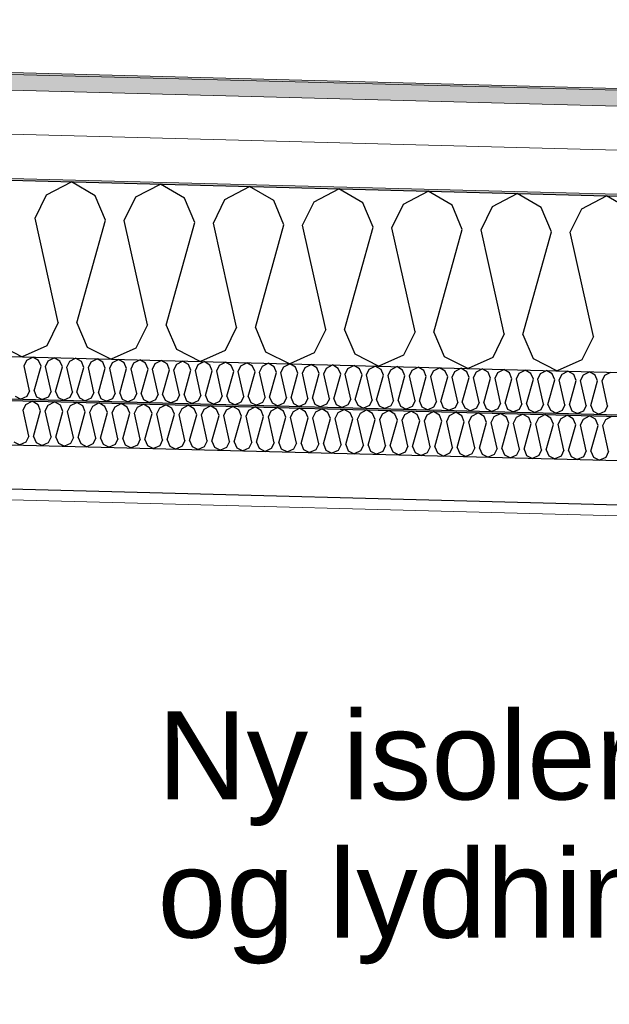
# Model space of a CAD drawing. Header units: millimetres. Extents: x -8544 to 51179, y -2070 to 23603.
# Tile 171 of 174: x 41464 to 42133, y 5927 to 7044. Entities that reach past the tile are written whole.
import ezdxf

# ---------------------------------------------------------------- set-up
doc = ezdxf.new("R2010")
doc.units = ezdxf.units.MM
doc.header["$LTSCALE"] = 0.5
doc.header["$MEASUREMENT"] = 0
doc.linetypes.add('PLINE', pattern=[0])
doc.layers.add('236- Innvendig kledning og overflate(Nye konstruksjoner)', color=7, linetype='Continuous', lineweight=0)
doc.layers.add('262- Taktekking(Nye konstruksjoner)', color=7, linetype='Continuous', lineweight=0)
for name, color, linetype in [('256- Faste himlinger og overflatebehandling (Skravur)(Nye konstruksjoner)', 7, 'Continuous'), ('256- Faste himlinger og overflatebehandling(Nye konstruksjoner)', 7, 'Continuous'), ('261- Primærkonstruksjon (tak)', 7, 'Continuous'), ('261- Primærkonstruksjon (tak) (Skravur)', 7, 'Continuous'), ('262- Taktekking (Skravur)(Nye konstruksjoner)', 7, 'Continuous'), ('832- Tekst bygning(Nye konstruksjoner)', 7, 'Continuous')]:
    doc.layers.add(name, color=color, linetype=linetype)
doc.styles.add('GENERATED_STYLE_3', font='arial.ttf')
doc.dimstyles.new('GENERATED_STYLE__2', dxfattribs={"dimtxt": 0.18, "dimasz": 182.4, "dimexe": 0.18, "dimexo": 0.0625, "dimgap": 0, "dimtad": 0, "dimtih": 1, "dimtoh": 1, "dimdec": 4, "dimzin": 0, "dimdsep": 46, "dimcen": 0.09, "dimadec": 0, "dimazin": 0, "dimtfac": 1, "dimtdec": 4, "dimtmove": 0, "dimatfit": 3, "dimldrblk": 'ARROWHEAD_5', "dimfxl": 1, "dimtolj": 1, "dimtzin": 0, "dimarcsym": 0})

# ---------------------------------------------------------------- blocks, each defined once
blk = doc.blocks.new('*X22')
at = {"layer": '261- Primærkonstruksjon (tak) (Skravur)', "linetype": 'PLINE'}
for p, q in [((41494.5, 6845.7), (41522.6, 6860.4)), ((41549.8, 6844.3), (41522.6, 6860.4)), ((41595.7, 6843.1), (41623.7, 6857.7)), ((41650.9, 6841.6), (41623.7, 6857.7)), ((41696.8, 6840.4), (41724.8, 6855.1)), ((41752.1, 6839), (41724.8, 6855.1)), ((41798, 6837.8), (41826, 6852.4)), ((41853.2, 6836.3), (41826, 6852.4)), ((41899.1, 6835.1), (41927.1, 6849.8)), ((41954.3, 6833.7), (41927.1, 6849.8)), ((41481.5, 6818.9), (41494.5, 6845.7)), ((41561.4, 6816.9), (41549.8, 6844.3)), ((41582.6, 6816.3), (41595.7, 6843.1)), ((41662.5, 6814.2), (41650.9, 6841.6)), ((41683.8, 6813.6), (41696.8, 6840.4)), ((41763.7, 6811.6), (41752.1, 6839)), ((41784.9, 6811), (41798, 6837.8)), ((41864.8, 6808.9), (41853.2, 6836.3)), ((42000.2, 6832.5), (42028.2, 6847.2)), ((42055.5, 6831), (42028.2, 6847.2)), ((42101.4, 6829.8), (42129.4, 6844.5)), ((42156.6, 6828.4), (42129.4, 6844.5)), ((41886.1, 6808.3), (41899.1, 6835.1)), ((41965.9, 6806.3), (41954.3, 6833.7)), ((41987.2, 6805.7), (42000.2, 6832.5)), ((42067.1, 6803.6), (42055.5, 6831)), ((42088.3, 6803.1), (42101.4, 6829.8)), ((41507.8, 6700.9), (41481.5, 6818.9)), ((41529, 6700.3), (41561.4, 6816.9)), ((41608.9, 6698.2), (41582.6, 6816.3)), ((41630.1, 6697.7), (41662.5, 6814.2)), ((41710, 6695.6), (41683.8, 6813.6)), ((41731.3, 6695), (41763.7, 6811.6)), ((41811.2, 6692.9), (41784.9, 6811)), ((41832.4, 6692.4), (41864.8, 6808.9)), ((41912.3, 6690.3), (41886.1, 6808.3)), ((41933.6, 6689.7), (41965.9, 6806.3)), ((42013.4, 6687.7), (41987.2, 6805.7)), ((42034.7, 6687.1), (42067.1, 6803.6)), ((42114.6, 6685), (42088.3, 6803.1)), ((41507.8, 6700.9), (41494.7, 6674.1)), ((41529, 6700.3), (41540.6, 6672.9)), ((41608.9, 6698.2), (41595.9, 6671.5)), ((41630.1, 6697.7), (41641.8, 6670.3)), ((41710, 6695.6), (41697, 6668.8)), ((41731.3, 6695), (41742.9, 6667.6)), ((41811.2, 6692.9), (41798.1, 6666.2)), ((41832.4, 6692.4), (41844, 6665)), ((41912.3, 6690.3), (41899.3, 6663.5)), ((41933.6, 6689.7), (41945.2, 6662.3)), ((42013.4, 6687.7), (42000.4, 6660.9)), ((42034.7, 6687.1), (42046.3, 6659.7)), ((42114.6, 6685), (42101.5, 6658.2)), ((41439.5, 6675.6), (41466.8, 6661.8)), ((41494.7, 6674.1), (41466.8, 6661.8)), ((41540.6, 6672.9), (41567.9, 6659.1)), ((41595.9, 6671.5), (41567.9, 6659.1)), ((41641.8, 6670.3), (41669, 6656.5)), ((41697, 6668.8), (41669, 6656.5)), ((41742.9, 6667.6), (41770.2, 6653.8)), ((41798.1, 6666.2), (41770.2, 6653.8)), ((41844, 6665), (41871.3, 6651.2)), ((41899.3, 6663.5), (41871.3, 6651.2)), ((41945.2, 6662.3), (41972.4, 6648.5)), ((42000.4, 6660.9), (41972.4, 6648.5)), ((42046.3, 6659.7), (42073.6, 6645.9)), ((42101.5, 6658.2), (42073.6, 6645.9))]:
    blk.add_line(p, q, dxfattribs=at)
blk = doc.blocks.new('*X99')
at = {"layer": '256- Faste himlinger og overflatebehandling (Skravur)(Nye konstruksjoner)', "linetype": 'PLINE'}
for p, q in [((41467.8, 6601.1), (41471.1, 6607.8)), ((41471.1, 6607.8), (41478.1, 6611.5)), ((41484.9, 6607.4), (41478.1, 6611.5)), ((41487.8, 6600.6), (41484.9, 6607.4)), ((41493.1, 6600.4), (41496.4, 6607.1)), ((41496.4, 6607.1), (41503.4, 6610.8)), ((41510.2, 6606.8), (41503.4, 6610.8)), ((41513.1, 6599.9), (41510.2, 6606.8)), ((41518.4, 6599.8), (41521.7, 6606.5)), ((41521.7, 6606.5), (41528.7, 6610.1)), ((41535.5, 6606.1), (41528.7, 6610.1)), ((41538.4, 6599.3), (41535.5, 6606.1)), ((41543.7, 6599.1), (41546.9, 6605.8)), ((41546.9, 6605.8), (41553.9, 6609.5)), ((41560.7, 6605.5), (41553.9, 6609.5)), ((41563.7, 6598.6), (41560.7, 6605.5)), ((41569, 6598.5), (41572.2, 6605.2)), ((41572.2, 6605.2), (41579.2, 6608.8)), ((41586, 6604.8), (41579.2, 6608.8)), ((41588.9, 6597.9), (41586, 6604.8)), ((41594.2, 6597.8), (41597.5, 6604.5)), ((41597.5, 6604.5), (41604.5, 6608.2)), ((41611.3, 6604.1), (41604.5, 6608.2)), ((41614.2, 6597.3), (41611.3, 6604.1)), ((41619.5, 6597.1), (41622.8, 6603.8)), ((41622.8, 6603.8), (41629.8, 6607.5)), ((41636.6, 6603.5), (41629.8, 6607.5)), ((41639.5, 6596.6), (41636.6, 6603.5)), ((41644.8, 6596.5), (41648.1, 6603.2)), ((41648.1, 6603.2), (41655.1, 6606.8)), ((41661.9, 6602.8), (41655.1, 6606.8)), ((41664.8, 6596), (41661.9, 6602.8)), ((41670.1, 6595.8), (41673.4, 6602.5)), ((41673.4, 6602.5), (41680.4, 6606.2)), ((41687.2, 6602.1), (41680.4, 6606.2)), ((41690.1, 6595.3), (41687.2, 6602.1)), ((41695.4, 6595.2), (41698.6, 6601.8)), ((41698.6, 6601.8), (41705.7, 6605.5)), ((41712.5, 6601.5), (41705.7, 6605.5)), ((41723.9, 6601.2), (41730.9, 6604.9)), ((41737.7, 6600.8), (41730.9, 6604.9)), ((41749.2, 6600.5), (41756.2, 6604.2)), ((41763, 6600.2), (41756.2, 6604.2)), ((41774.5, 6599.9), (41781.5, 6603.5)), ((41788.3, 6599.5), (41781.5, 6603.5)), ((41799.8, 6599.2), (41806.8, 6602.9)), ((41813.6, 6598.8), (41806.8, 6602.9)), ((41825.1, 6598.5), (41832.1, 6602.2)), ((41838.9, 6598.2), (41832.1, 6602.2)), ((41474.4, 6571.6), (41467.8, 6601.1)), ((41479.7, 6571.5), (41487.8, 6600.6)), ((41499.7, 6570.9), (41493.1, 6600.4)), ((41505, 6570.8), (41513.1, 6599.9)), ((41525, 6570.3), (41518.4, 6599.8)), ((41530.3, 6570.1), (41538.4, 6599.3)), ((41550.2, 6569.6), (41543.7, 6599.1)), ((41555.6, 6569.5), (41563.7, 6598.6)), ((41575.5, 6568.9), (41569, 6598.5)), ((41580.8, 6568.8), (41588.9, 6597.9)), ((41600.8, 6568.3), (41594.2, 6597.8)), ((41606.1, 6568.1), (41614.2, 6597.3)), ((41626.1, 6567.6), (41619.5, 6597.1)), ((41631.4, 6567.5), (41639.5, 6596.6)), ((41651.4, 6567), (41644.8, 6596.5)), ((41656.7, 6566.8), (41664.8, 6596)), ((41676.7, 6566.3), (41670.1, 6595.8)), ((41682, 6566.2), (41690.1, 6595.3)), ((41701.9, 6565.6), (41695.4, 6595.2)), ((41707.3, 6565.5), (41715.4, 6594.6)), ((41715.4, 6594.6), (41712.5, 6601.5)), ((41720.7, 6594.5), (41723.9, 6601.2)), ((41727.2, 6565), (41720.7, 6594.5)), ((41732.5, 6564.8), (41740.6, 6594)), ((41740.6, 6594), (41737.7, 6600.8)), ((41746, 6593.8), (41749.2, 6600.5)), ((41752.5, 6564.3), (41746, 6593.8)), ((41757.8, 6564.2), (41765.9, 6593.3)), ((41765.9, 6593.3), (41763, 6600.2)), ((41771.2, 6593.2), (41774.5, 6599.9)), ((41777.8, 6563.7), (41771.2, 6593.2)), ((41783.1, 6563.5), (41791.2, 6592.6)), ((41791.2, 6592.6), (41788.3, 6599.5)), ((41796.5, 6592.5), (41799.8, 6599.2)), ((41803.1, 6563), (41796.5, 6592.5)), ((41808.4, 6562.9), (41816.5, 6592)), ((41816.5, 6592), (41813.6, 6598.8)), ((41821.8, 6591.8), (41825.1, 6598.5)), ((41828.4, 6562.3), (41821.8, 6591.8)), ((41833.7, 6562.2), (41841.8, 6591.3)), ((41841.8, 6591.3), (41838.9, 6598.2)), ((41847.1, 6591.2), (41850.4, 6597.9)), ((41853.7, 6561.7), (41847.1, 6591.2)), ((41850.4, 6597.9), (41857.4, 6601.5)), ((41864.2, 6597.5), (41857.4, 6601.5)), ((41859, 6561.5), (41867.1, 6590.7)), ((41867.1, 6590.7), (41864.2, 6597.5)), ((41872.4, 6590.5), (41875.6, 6597.2)), ((41878.9, 6561), (41872.4, 6590.5)), ((41875.6, 6597.2), (41882.6, 6600.9)), ((41889.4, 6596.8), (41882.6, 6600.9)), ((41892.3, 6590), (41889.4, 6596.8)), ((41897.7, 6589.9), (41900.9, 6596.5)), ((41900.9, 6596.5), (41907.9, 6600.2)), ((41914.7, 6596.2), (41907.9, 6600.2)), ((41917.6, 6589.3), (41914.7, 6596.2)), ((41922.9, 6589.2), (41926.2, 6595.9)), ((41926.2, 6595.9), (41933.2, 6599.6)), ((41940, 6595.5), (41933.2, 6599.6)), ((41942.9, 6588.7), (41940, 6595.5)), ((41948.2, 6588.5), (41951.5, 6595.2)), ((41951.5, 6595.2), (41958.5, 6598.9)), ((41965.3, 6594.9), (41958.5, 6598.9)), ((41968.2, 6588), (41965.3, 6594.9)), ((41973.5, 6587.9), (41976.8, 6594.6)), ((41976.8, 6594.6), (41983.8, 6598.2)), ((41990.6, 6594.2), (41983.8, 6598.2)), ((41993.5, 6587.3), (41990.6, 6594.2)), ((41998.8, 6587.2), (42002.1, 6593.9)), ((42002.1, 6593.9), (42009.1, 6597.6)), ((42015.9, 6593.5), (42009.1, 6597.6)), ((42018.8, 6586.7), (42015.9, 6593.5)), ((42024.1, 6586.5), (42027.3, 6593.2)), ((42027.3, 6593.2), (42034.3, 6596.9)), ((42041.2, 6592.9), (42034.3, 6596.9)), ((42044.1, 6586), (42041.2, 6592.9)), ((42049.4, 6585.9), (42052.6, 6592.6)), ((42052.6, 6592.6), (42059.6, 6596.2)), ((42066.4, 6592.2), (42059.6, 6596.2)), ((42069.3, 6585.4), (42066.4, 6592.2)), ((42074.7, 6585.2), (42077.9, 6591.9)), ((42077.9, 6591.9), (42084.9, 6595.6)), ((42091.7, 6591.5), (42084.9, 6595.6)), ((42094.6, 6584.7), (42091.7, 6591.5)), ((42099.9, 6584.6), (42103.2, 6591.2)), ((42103.2, 6591.2), (42110.2, 6594.9)), ((42117, 6590.9), (42110.2, 6594.9)), ((42119.9, 6584), (42117, 6590.9)), ((42125.2, 6583.9), (42128.5, 6590.6)), ((42128.5, 6590.6), (42135.5, 6594.3)), ((41884.3, 6560.9), (41892.3, 6590)), ((41904.2, 6560.3), (41897.7, 6589.9)), ((41909.5, 6560.2), (41917.6, 6589.3)), ((41929.5, 6559.7), (41922.9, 6589.2)), ((41934.8, 6559.5), (41942.9, 6588.7)), ((41954.8, 6559), (41948.2, 6588.5)), ((41960.1, 6558.9), (41968.2, 6588)), ((41980.1, 6558.4), (41973.5, 6587.9)), ((41985.4, 6558.2), (41993.5, 6587.3)), ((42005.4, 6557.7), (41998.8, 6587.2)), ((42010.7, 6557.6), (42018.8, 6586.7)), ((42030.6, 6557), (42024.1, 6586.5)), ((42036, 6556.9), (42044.1, 6586)), ((42055.9, 6556.4), (42049.4, 6585.9)), ((42061.2, 6556.2), (42069.3, 6585.4)), ((42081.2, 6555.7), (42074.7, 6585.2)), ((42086.5, 6555.6), (42094.6, 6584.7)), ((42106.5, 6555), (42099.9, 6584.6)), ((42111.8, 6554.9), (42119.9, 6584)), ((42131.8, 6554.4), (42125.2, 6583.9)), ((41474.4, 6571.6), (41471.1, 6564.9)), ((41479.7, 6571.5), (41482.6, 6564.6)), ((41499.7, 6570.9), (41496.4, 6564.2)), ((41505, 6570.8), (41507.9, 6563.9)), ((41525, 6570.3), (41521.7, 6563.6)), ((41530.3, 6570.1), (41533.2, 6563.3)), ((41550.2, 6569.6), (41547, 6562.9)), ((41555.6, 6569.5), (41558.5, 6562.6)), ((41575.5, 6568.9), (41572.3, 6562.3)), ((41580.8, 6568.8), (41583.7, 6562)), ((41600.8, 6568.3), (41597.6, 6561.6)), ((41606.1, 6568.1), (41609, 6561.3)), ((41457.3, 6565.3), (41464.1, 6561.8)), ((41471.1, 6564.9), (41464.1, 6561.8)), ((41482.6, 6564.6), (41489.4, 6561.2)), ((41496.4, 6564.2), (41489.4, 6561.2)), ((41507.9, 6563.9), (41514.7, 6560.5)), ((41521.7, 6563.6), (41514.7, 6560.5)), ((41533.2, 6563.3), (41540, 6559.8)), ((41547, 6562.9), (41540, 6559.8)), ((41558.5, 6562.6), (41565.3, 6559.2)), ((41572.3, 6562.3), (41565.3, 6559.2)), ((41583.7, 6562), (41590.6, 6558.5)), ((41597.6, 6561.6), (41590.6, 6558.5)), ((41609, 6561.3), (41615.8, 6557.8)), ((41622.8, 6560.9), (41615.8, 6557.8)), ((41626.1, 6567.6), (41622.8, 6560.9)), ((41631.4, 6567.5), (41634.3, 6560.6)), ((41634.3, 6560.6), (41641.1, 6557.2)), ((41648.1, 6560.3), (41641.1, 6557.2)), ((41651.4, 6567), (41648.1, 6560.3)), ((41656.7, 6566.8), (41659.6, 6560)), ((41659.6, 6560), (41666.4, 6556.5)), ((41673.4, 6559.6), (41666.4, 6556.5)), ((41676.7, 6566.3), (41673.4, 6559.6)), ((41682, 6566.2), (41684.9, 6559.3)), ((41684.9, 6559.3), (41691.7, 6555.9)), ((41698.7, 6558.9), (41691.7, 6555.9)), ((41701.9, 6565.6), (41698.7, 6558.9)), ((41707.3, 6565.5), (41710.2, 6558.6)), ((41710.2, 6558.6), (41717, 6555.2)), ((41724, 6558.3), (41717, 6555.2)), ((41727.2, 6565), (41724, 6558.3)), ((41732.5, 6564.8), (41735.4, 6558)), ((41735.4, 6558), (41742.3, 6554.5)), ((41749.3, 6557.6), (41742.3, 6554.5)), ((41752.5, 6564.3), (41749.3, 6557.6)), ((41757.8, 6564.2), (41760.7, 6557.3)), ((41760.7, 6557.3), (41767.6, 6553.9)), ((41774.5, 6557), (41767.6, 6553.9)), ((41777.8, 6563.7), (41774.5, 6557)), ((41783.1, 6563.5), (41786, 6556.7)), ((41803.1, 6563), (41799.8, 6556.3)), ((41808.4, 6562.9), (41811.3, 6556)), ((41828.4, 6562.3), (41825.1, 6555.6)), ((41833.7, 6562.2), (41836.6, 6555.3)), ((41853.7, 6561.7), (41850.4, 6555)), ((41859, 6561.5), (41861.9, 6554.7)), ((41878.9, 6561), (41875.7, 6554.3)), ((41884.3, 6560.9), (41887.2, 6554)), ((41904.2, 6560.3), (41901, 6553.7)), ((41909.5, 6560.2), (41912.4, 6553.4)), ((41929.5, 6559.7), (41926.2, 6553)), ((41934.8, 6559.5), (41937.7, 6552.7)), ((41954.8, 6559), (41951.5, 6552.3)), ((41960.1, 6558.9), (41963, 6552)), ((41980.1, 6558.4), (41976.8, 6551.7)), ((41985.4, 6558.2), (41988.3, 6551.4)), ((42005.4, 6557.7), (42002.1, 6551)), ((42010.7, 6557.6), (42013.6, 6550.7)), ((42030.6, 6557), (42027.4, 6550.3)), ((41786, 6556.7), (41792.8, 6553.2)), ((41799.8, 6556.3), (41792.8, 6553.2)), ((41811.3, 6556), (41818.1, 6552.6)), ((41825.1, 6555.6), (41818.1, 6552.6)), ((41836.6, 6555.3), (41843.4, 6551.9)), ((41850.4, 6555), (41843.4, 6551.9)), ((41861.9, 6554.7), (41868.7, 6551.2)), ((41875.7, 6554.3), (41868.7, 6551.2)), ((41887.2, 6554), (41894, 6550.6)), ((41901, 6553.7), (41894, 6550.6)), ((41912.4, 6553.4), (41919.3, 6549.9)), ((41926.2, 6553), (41919.3, 6549.9)), ((41937.7, 6552.7), (41944.5, 6549.2)), ((41951.5, 6552.3), (41944.5, 6549.2)), ((41963, 6552), (41969.8, 6548.6)), ((41976.8, 6551.7), (41969.8, 6548.6)), ((41988.3, 6551.4), (41995.1, 6547.9)), ((42002.1, 6551), (41995.1, 6547.9)), ((42013.6, 6550.7), (42020.4, 6547.3)), ((42027.4, 6550.3), (42020.4, 6547.3)), ((42036, 6556.9), (42038.9, 6550)), ((42038.9, 6550), (42045.7, 6546.6)), ((42052.7, 6549.7), (42045.7, 6546.6)), ((42055.9, 6556.4), (42052.7, 6549.7)), ((42061.2, 6556.2), (42064.1, 6549.4)), ((42064.1, 6549.4), (42071, 6545.9)), ((42078, 6549), (42071, 6545.9)), ((42081.2, 6555.7), (42078, 6549)), ((42086.5, 6555.6), (42089.4, 6548.7)), ((42089.4, 6548.7), (42096.2, 6545.3)), ((42103.2, 6548.4), (42096.2, 6545.3)), ((42106.5, 6555), (42103.2, 6548.4)), ((42111.8, 6554.9), (42114.7, 6548.1)), ((42114.7, 6548.1), (42121.5, 6544.6)), ((42128.5, 6547.7), (42121.5, 6544.6)), ((42131.8, 6554.4), (42128.5, 6547.7))]:
    blk.add_line(p, q, dxfattribs=at)
blk = doc.blocks.new('*X100')
at = {"layer": '256- Faste himlinger og overflatebehandling (Skravur)(Nye konstruksjoner)', "linetype": 'PLINE'}
for p, q in [((41469, 6651.5), (41472.2, 6657.9)), ((41472.2, 6657.9), (41478.9, 6661.5)), ((41485.4, 6657.6), (41478.9, 6661.5)), ((41488.2, 6651), (41485.4, 6657.6)), ((41496.4, 6657.3), (41503.2, 6660.8)), ((41509.7, 6657), (41503.2, 6660.8)), ((41520.7, 6656.7), (41527.4, 6660.2)), ((41534, 6656.3), (41527.4, 6660.2)), ((41545, 6656), (41551.7, 6659.6)), ((41558.2, 6655.7), (41551.7, 6659.6)), ((41569.3, 6655.4), (41576, 6658.9)), ((41582.5, 6655.1), (41576, 6658.9)), ((41593.5, 6654.8), (41600.3, 6658.3)), ((41606.8, 6654.4), (41600.3, 6658.3)), ((41617.8, 6654.1), (41624.5, 6657.7)), ((41631.1, 6653.8), (41624.5, 6657.7)), ((41475.3, 6623.2), (41469, 6651.5)), ((41480.4, 6623.1), (41488.2, 6651)), ((41493.3, 6650.9), (41496.4, 6657.3)), ((41499.6, 6622.6), (41493.3, 6650.9)), ((41504.7, 6622.4), (41512.5, 6650.4)), ((41512.5, 6650.4), (41509.7, 6657)), ((41517.6, 6650.2), (41520.7, 6656.7)), ((41523.9, 6621.9), (41517.6, 6650.2)), ((41529, 6621.8), (41536.8, 6649.7)), ((41536.8, 6649.7), (41534, 6656.3)), ((41541.9, 6649.6), (41545, 6656)), ((41548.2, 6621.3), (41541.9, 6649.6)), ((41553.3, 6621.1), (41561, 6649.1)), ((41561, 6649.1), (41558.2, 6655.7)), ((41566.1, 6649), (41569.3, 6655.4)), ((41572.4, 6620.6), (41566.1, 6649)), ((41577.5, 6620.5), (41585.3, 6648.5)), ((41585.3, 6648.5), (41582.5, 6655.1)), ((41590.4, 6648.3), (41593.5, 6654.8)), ((41596.7, 6620), (41590.4, 6648.3)), ((41601.8, 6619.9), (41609.6, 6647.8)), ((41609.6, 6647.8), (41606.8, 6654.4)), ((41614.7, 6647.7), (41617.8, 6654.1)), ((41621, 6619.4), (41614.7, 6647.7)), ((41626.1, 6619.2), (41633.9, 6647.2)), ((41633.9, 6647.2), (41631.1, 6653.8)), ((41639, 6647.1), (41642.1, 6653.5)), ((41645.3, 6618.7), (41639, 6647.1)), ((41642.1, 6653.5), (41648.8, 6657)), ((41655.3, 6653.1), (41648.8, 6657)), ((41650.4, 6618.6), (41658.1, 6646.6)), ((41658.1, 6646.6), (41655.3, 6653.1)), ((41663.2, 6646.4), (41666.4, 6652.9)), ((41669.5, 6618.1), (41663.2, 6646.4)), ((41666.4, 6652.9), (41673.1, 6656.4)), ((41679.6, 6652.5), (41673.1, 6656.4)), ((41682.4, 6645.9), (41679.6, 6652.5)), ((41687.5, 6645.8), (41690.6, 6652.2)), ((41690.6, 6652.2), (41697.4, 6655.7)), ((41703.9, 6651.9), (41697.4, 6655.7)), ((41706.7, 6645.3), (41703.9, 6651.9)), ((41711.8, 6645.2), (41714.9, 6651.6)), ((41714.9, 6651.6), (41721.6, 6655.1)), ((41728.2, 6651.2), (41721.6, 6655.1)), ((41730.9, 6644.7), (41728.2, 6651.2)), ((41736, 6644.5), (41739.2, 6651)), ((41739.2, 6651), (41745.9, 6654.5)), ((41752.4, 6650.6), (41745.9, 6654.5)), ((41755.2, 6644), (41752.4, 6650.6)), ((41760.3, 6643.9), (41763.4, 6650.3)), ((41763.4, 6650.3), (41770.2, 6653.8)), ((41776.7, 6650), (41770.2, 6653.8)), ((41779.5, 6643.4), (41776.7, 6650)), ((41784.6, 6643.3), (41787.7, 6649.7)), ((41787.7, 6649.7), (41794.4, 6653.2)), ((41801, 6649.3), (41794.4, 6653.2)), ((41803.8, 6642.8), (41801, 6649.3)), ((41808.9, 6642.6), (41812, 6649)), ((41812, 6649), (41818.7, 6652.6)), ((41825.2, 6648.7), (41818.7, 6652.6)), ((41828, 6642.1), (41825.2, 6648.7)), ((41833.1, 6642), (41836.3, 6648.4)), ((41836.3, 6648.4), (41843, 6651.9)), ((41849.5, 6648.1), (41843, 6651.9)), ((41852.3, 6641.5), (41849.5, 6648.1)), ((41857.4, 6641.4), (41860.5, 6647.8)), ((41860.5, 6647.8), (41867.3, 6651.3)), ((41873.8, 6647.4), (41867.3, 6651.3)), ((41876.6, 6640.8), (41873.8, 6647.4)), ((41881.7, 6640.7), (41884.8, 6647.1)), ((41884.8, 6647.1), (41891.5, 6650.7)), ((41898.1, 6646.8), (41891.5, 6650.7)), ((41900.9, 6640.2), (41898.1, 6646.8)), ((41906, 6640.1), (41909.1, 6646.5)), ((41909.1, 6646.5), (41915.8, 6650)), ((41922.3, 6646.2), (41915.8, 6650)), ((41933.4, 6645.9), (41940.1, 6649.4)), ((41946.6, 6645.5), (41940.1, 6649.4)), ((41957.6, 6645.2), (41964.4, 6648.8)), ((41970.9, 6644.9), (41964.4, 6648.8)), ((41981.9, 6644.6), (41988.6, 6648.1)), ((41995.2, 6644.2), (41988.6, 6648.1)), ((42006.2, 6644), (42012.9, 6647.5)), ((42019.4, 6643.6), (42012.9, 6647.5)), ((42030.4, 6643.3), (42037.2, 6646.8)), ((42043.7, 6643), (42037.2, 6646.8)), ((41674.6, 6618), (41682.4, 6645.9)), ((41693.8, 6617.5), (41687.5, 6645.8)), ((41698.9, 6617.3), (41706.7, 6645.3)), ((41718.1, 6616.8), (41711.8, 6645.2)), ((41723.2, 6616.7), (41730.9, 6644.7)), ((41742.3, 6616.2), (41736, 6644.5)), ((41747.4, 6616.1), (41755.2, 6644)), ((41766.6, 6615.6), (41760.3, 6643.9)), ((41771.7, 6615.4), (41779.5, 6643.4)), ((41790.9, 6614.9), (41784.6, 6643.3)), ((41796, 6614.8), (41803.8, 6642.8)), ((41815.2, 6614.3), (41808.9, 6642.6)), ((41820.3, 6614.2), (41828, 6642.1)), ((41839.4, 6613.7), (41833.1, 6642)), ((41844.5, 6613.5), (41852.3, 6641.5)), ((41863.7, 6613), (41857.4, 6641.4)), ((41868.8, 6612.9), (41876.6, 6640.8)), ((41888, 6612.4), (41881.7, 6640.7)), ((41893.1, 6612.2), (41900.9, 6640.2)), ((41912.3, 6611.7), (41906, 6640.1)), ((41917.4, 6611.6), (41925.1, 6639.6)), ((41925.1, 6639.6), (41922.3, 6646.2)), ((41930.2, 6639.4), (41933.4, 6645.9)), ((41936.5, 6611.1), (41930.2, 6639.4)), ((41941.6, 6611), (41949.4, 6638.9)), ((41949.4, 6638.9), (41946.6, 6645.5)), ((41954.5, 6638.8), (41957.6, 6645.2)), ((41960.8, 6610.5), (41954.5, 6638.8)), ((41965.9, 6610.3), (41973.7, 6638.3)), ((41973.7, 6638.3), (41970.9, 6644.9)), ((41978.8, 6638.2), (41981.9, 6644.6)), ((41985.1, 6609.8), (41978.8, 6638.2)), ((41990.2, 6609.7), (41997.9, 6637.7)), ((41997.9, 6637.7), (41995.2, 6644.2)), ((42003, 6637.5), (42006.2, 6644)), ((42009.3, 6609.2), (42003, 6637.5)), ((42014.4, 6609.1), (42022.2, 6637)), ((42022.2, 6637), (42019.4, 6643.6)), ((42027.3, 6636.9), (42030.4, 6643.3)), ((42033.6, 6608.6), (42027.3, 6636.9)), ((42038.7, 6608.4), (42046.5, 6636.4)), ((42046.5, 6636.4), (42043.7, 6643)), ((42051.6, 6636.3), (42054.7, 6642.7)), ((42057.9, 6607.9), (42051.6, 6636.3)), ((42054.7, 6642.7), (42061.4, 6646.2)), ((42068, 6642.3), (42061.4, 6646.2)), ((42063, 6607.8), (42070.8, 6635.8)), ((42070.8, 6635.8), (42068, 6642.3)), ((42075.9, 6635.6), (42079, 6642.1)), ((42082.2, 6607.3), (42075.9, 6635.6)), ((42079, 6642.1), (42085.7, 6645.6)), ((42092.3, 6641.7), (42085.7, 6645.6)), ((42087.3, 6607.2), (42095, 6635.1)), ((42095, 6635.1), (42092.3, 6641.7)), ((42100.1, 6635), (42103.3, 6641.4)), ((42103.3, 6641.4), (42110, 6644.9)), ((42116.5, 6641.1), (42110, 6644.9)), ((42119.3, 6634.5), (42116.5, 6641.1)), ((42124.4, 6634.4), (42127.5, 6640.8)), ((42127.5, 6640.8), (42134.3, 6644.3)), ((42106.4, 6606.7), (42100.1, 6635)), ((42111.5, 6606.5), (42119.3, 6634.5)), ((42130.7, 6606), (42124.4, 6634.4)), ((41459, 6617.1), (41465.5, 6613.8)), ((41472.2, 6616.8), (41465.5, 6613.8)), ((41475.3, 6623.2), (41472.2, 6616.8)), ((41480.4, 6623.1), (41483.2, 6616.5)), ((41483.2, 6616.5), (41489.8, 6613.2)), ((41496.5, 6616.1), (41489.8, 6613.2)), ((41499.6, 6622.6), (41496.5, 6616.1)), ((41504.7, 6622.4), (41507.5, 6615.8)), ((41507.5, 6615.8), (41514, 6612.5)), ((41520.8, 6615.5), (41514, 6612.5)), ((41523.9, 6621.9), (41520.8, 6615.5)), ((41529, 6621.8), (41531.8, 6615.2)), ((41531.8, 6615.2), (41538.3, 6611.9)), ((41545, 6614.9), (41538.3, 6611.9)), ((41548.2, 6621.3), (41545, 6614.9)), ((41553.3, 6621.1), (41556, 6614.6)), ((41556, 6614.6), (41562.6, 6611.3)), ((41569.3, 6614.2), (41562.6, 6611.3)), ((41572.4, 6620.6), (41569.3, 6614.2)), ((41577.5, 6620.5), (41580.3, 6613.9)), ((41580.3, 6613.9), (41586.9, 6610.6)), ((41593.6, 6613.6), (41586.9, 6610.6)), ((41596.7, 6620), (41593.6, 6613.6)), ((41601.8, 6619.9), (41604.6, 6613.3)), ((41604.6, 6613.3), (41611.1, 6610)), ((41617.9, 6613), (41611.1, 6610)), ((41621, 6619.4), (41617.9, 6613)), ((41626.1, 6619.2), (41628.9, 6612.7)), ((41645.3, 6618.7), (41642.1, 6612.3)), ((41650.4, 6618.6), (41653.1, 6612)), ((41669.5, 6618.1), (41666.4, 6611.7)), ((41674.6, 6618), (41677.4, 6611.4)), ((41693.8, 6617.5), (41690.7, 6611)), ((41698.9, 6617.3), (41701.7, 6610.8)), ((41718.1, 6616.8), (41714.9, 6610.4)), ((41723.2, 6616.7), (41726, 6610.1)), ((41742.3, 6616.2), (41739.2, 6609.8)), ((41747.4, 6616.1), (41750.2, 6609.5)), ((41766.6, 6615.6), (41763.5, 6609.1)), ((41771.7, 6615.4), (41774.5, 6608.9)), ((41790.9, 6614.9), (41787.8, 6608.5)), ((41796, 6614.8), (41798.8, 6608.2)), ((41815.2, 6614.3), (41812, 6607.9)), ((41820.3, 6614.2), (41823, 6607.6)), ((41839.4, 6613.7), (41836.3, 6607.2)), ((41844.5, 6613.5), (41847.3, 6606.9)), ((41863.7, 6613), (41860.6, 6606.6)), ((41868.8, 6612.9), (41871.6, 6606.3)), ((41628.9, 6612.7), (41635.4, 6609.4)), ((41642.1, 6612.3), (41635.4, 6609.4)), ((41653.1, 6612), (41659.7, 6608.7)), ((41666.4, 6611.7), (41659.7, 6608.7)), ((41677.4, 6611.4), (41684, 6608.1)), ((41690.7, 6611), (41684, 6608.1)), ((41701.7, 6610.8), (41708.2, 6607.4)), ((41714.9, 6610.4), (41708.2, 6607.4)), ((41726, 6610.1), (41732.5, 6606.8)), ((41739.2, 6609.8), (41732.5, 6606.8)), ((41750.2, 6609.5), (41756.8, 6606.2)), ((41763.5, 6609.1), (41756.8, 6606.2)), ((41774.5, 6608.9), (41781, 6605.5)), ((41787.8, 6608.5), (41781, 6605.5)), ((41798.8, 6608.2), (41805.3, 6604.9)), ((41812, 6607.9), (41805.3, 6604.9)), ((41823, 6607.6), (41829.6, 6604.3)), ((41836.3, 6607.2), (41829.6, 6604.3)), ((41847.3, 6606.9), (41853.9, 6603.6)), ((41860.6, 6606.6), (41853.9, 6603.6)), ((41871.6, 6606.3), (41878.1, 6603)), ((41884.9, 6606), (41878.1, 6603)), ((41888, 6612.4), (41884.9, 6606)), ((41893.1, 6612.2), (41895.9, 6605.7)), ((41895.9, 6605.7), (41902.4, 6602.4)), ((41909.1, 6605.3), (41902.4, 6602.4)), ((41912.3, 6611.7), (41909.1, 6605.3)), ((41917.4, 6611.6), (41920.1, 6605)), ((41920.1, 6605), (41926.7, 6601.7)), ((41933.4, 6604.7), (41926.7, 6601.7)), ((41936.5, 6611.1), (41933.4, 6604.7)), ((41941.6, 6611), (41944.4, 6604.4)), ((41944.4, 6604.4), (41951, 6601.1)), ((41957.7, 6604.1), (41951, 6601.1)), ((41960.8, 6610.5), (41957.7, 6604.1)), ((41965.9, 6610.3), (41968.7, 6603.8)), ((41968.7, 6603.8), (41975.2, 6600.5)), ((41981.9, 6603.4), (41975.2, 6600.5)), ((41985.1, 6609.8), (41981.9, 6603.4)), ((41990.2, 6609.7), (41993, 6603.1)), ((41993, 6603.1), (41999.5, 6599.8)), ((42006.2, 6602.8), (41999.5, 6599.8)), ((42009.3, 6609.2), (42006.2, 6602.8)), ((42014.4, 6609.1), (42017.2, 6602.5)), ((42017.2, 6602.5), (42023.8, 6599.2)), ((42030.5, 6602.1), (42023.8, 6599.2)), ((42033.6, 6608.6), (42030.5, 6602.1)), ((42038.7, 6608.4), (42041.5, 6601.9)), ((42041.5, 6601.9), (42048.1, 6598.5)), ((42057.9, 6607.9), (42054.8, 6601.5)), ((42063, 6607.8), (42065.8, 6601.2)), ((42082.2, 6607.3), (42079, 6600.9)), ((42087.3, 6607.2), (42090.1, 6600.6)), ((42106.4, 6606.7), (42103.3, 6600.2)), ((42111.5, 6606.5), (42114.3, 6600)), ((42130.7, 6606), (42127.6, 6599.6)), ((42054.8, 6601.5), (42048.1, 6598.5)), ((42065.8, 6601.2), (42072.3, 6597.9)), ((42079, 6600.9), (42072.3, 6597.9)), ((42090.1, 6600.6), (42096.6, 6597.3)), ((42103.3, 6600.2), (42096.6, 6597.3)), ((42114.3, 6600), (42120.9, 6596.6)), ((42127.6, 6599.6), (42120.9, 6596.6))]:
    blk.add_line(p, q, dxfattribs=at)
blk = doc.blocks.new('ARROWHEAD_5')
at = {"linetype": 'Continuous'}
blk.add_hatch(color=256, dxfattribs=at).paths.add_polyline_path([(-1, 0.2679), (0, 0), (-1, -0.2679)])
blk.add_line((0, 0), (-1, 0), dxfattribs=at)

msp = doc.modelspace()

# ---------------------------------------------------------------- hatches: boundary and pattern name
at = {"layer": '256- Faste himlinger og overflatebehandling (Skravur)(Nye konstruksjoner)', "linetype": 'Continuous'}
msp.add_hatch(color=256, dxfattribs=at).paths.add_polyline_path([(41086.9, 6623.7), (41086.9, 6621.7), (43761.9, 6551.7), (43761.9, 6553.7)])
h = msp.add_hatch(dxfattribs=at)
h.set_pattern_fill('Gips', color=256, style=0, pattern_type=2)
h.set_pattern_definition([(358.5, (0, 0), (2.26699, 86.57286), [0, -50]), (358.5, (26.125, 42.63), (2.26699, 86.57286), [0, -50])])
h.paths.add_polyline_path([(41086.9, 6521.7), (41086.9, 6509.2), (43761.9, 6439.1), (43761.9, 6451.6)])
at = {"layer": '262- Taktekking (Skravur)(Nye konstruksjoner)', "linetype": 'Continuous'}
msp.add_hatch(color=256, dxfattribs=at).paths.add_polyline_path([(44196.9, 6912.4), (39161.9, 7044.3), (39161.9, 7042.2), (44196.9, 6910.4)])
h = msp.add_hatch(dxfattribs=at)
h.set_pattern_fill('Prikker_tett', color=256, style=0, pattern_type=2)
h.set_pattern_definition([(0, (0, 0), (0, 43.30127), [0, -25]), (0, (12.5, 21.65), (0, 43.30127), [0, -25])])
h.paths.add_polyline_path([(39161.9, 6922.2), (44196.9, 6790.4), (44196.9, 6792.4), (39161.9, 6924.2)])
at = {"layer": '262- Taktekking(Nye konstruksjoner)', "linetype": 'Continuous'}
msp.add_hatch(color=256, dxfattribs=at).paths.add_polyline_path([(39161.9, 7042.2), (39161.9, 7024.2), (44196.9, 6892.4), (44196.9, 6910.4)])

# ---------------------------------------------------------------- linework, layer by layer
at = {"layer": '236- Innvendig kledning og overflate(Nye konstruksjoner)', "linetype": 'PLINE'}
msp.add_line((41086.9, 6509.2), (43761.9, 6439.1), dxfattribs=at)
at = {"layer": '256- Faste himlinger og overflatebehandling(Nye konstruksjoner)', "linetype": 'PLINE'}
for p, q in [((41086.9, 6623.7), (43761.9, 6553.7)), ((41086.9, 6621.7), (43761.9, 6551.7)), ((41086.9, 6571.7), (43761.9, 6501.7)), ((41086.9, 6521.7), (43761.9, 6451.6))]:
    msp.add_line(p, q, dxfattribs=at)
at = {"layer": '261- Primærkonstruksjon (tak)', "linetype": 'PLINE'}
for p, q in [((39167.9, 6922.1), (44196.9, 6790.4)), ((41086.9, 6671.7), (43761.9, 6601.7))]:
    msp.add_line(p, q, dxfattribs=at)
at = {"layer": '262- Taktekking(Nye konstruksjoner)', "linetype": 'PLINE'}
for p, q in [((39161.9, 7044.3), (44196.9, 6912.4)), ((39161.9, 7042.2), (44196.9, 6910.4)), ((39161.9, 7024.2), (44196.9, 6892.4)), ((39161.9, 6974.2), (44196.9, 6842.4)), ((39161.9, 6924.2), (44196.9, 6792.4))]:
    msp.add_line(p, q, dxfattribs=at)

# ---------------------------------------------------------------- block references
at = {"layer": '256- Faste himlinger og overflatebehandling(Nye konstruksjoner)'}
for name in ['*X100', '*X99']:
    msp.add_blockref(name, (0, 0), dxfattribs=at)
at = {"layer": '261- Primærkonstruksjon (tak)'}
msp.add_blockref('*X22', (0, 0), dxfattribs=at)

# ---------------------------------------------------------------- texts
at = {"layer": '832- Tekst bygning(Nye konstruksjoner)', "linetype": 'Continuous', "insert": (41620.4, 5972.7), "char_height": 100, "attachment_point": 7, "line_spacing_factor": 0.940384, "style": 'GENERATED_STYLE_3'}
msp.add_mtext('\\A1;{\\pql;\\fArial|b0|i0|c0|p0;\\W1.000000;Ny isolering, dampsperre, \\P\\pql;\\fArial|b0|i0|c0|p0;\\W1.000000;og lydhimling}', dxfattribs=at)

# ---------------------------------------------------------------- leaders
at = {"layer": '832- Tekst bygning(Nye konstruksjoner)', "linetype": 'PLINE', "annotation_type": 0, "has_hookline": 1, "hookline_direction": 1, "text_width": 1567.2}
msp.add_leader([(43500.1, 6458.5), (43320.9, 5972.7), (43403.4, 5927.2), (43221, 5927.2)], dimstyle='GENERATED_STYLE__2', dxfattribs=at)

doc.saveas('drawing.dxf')
